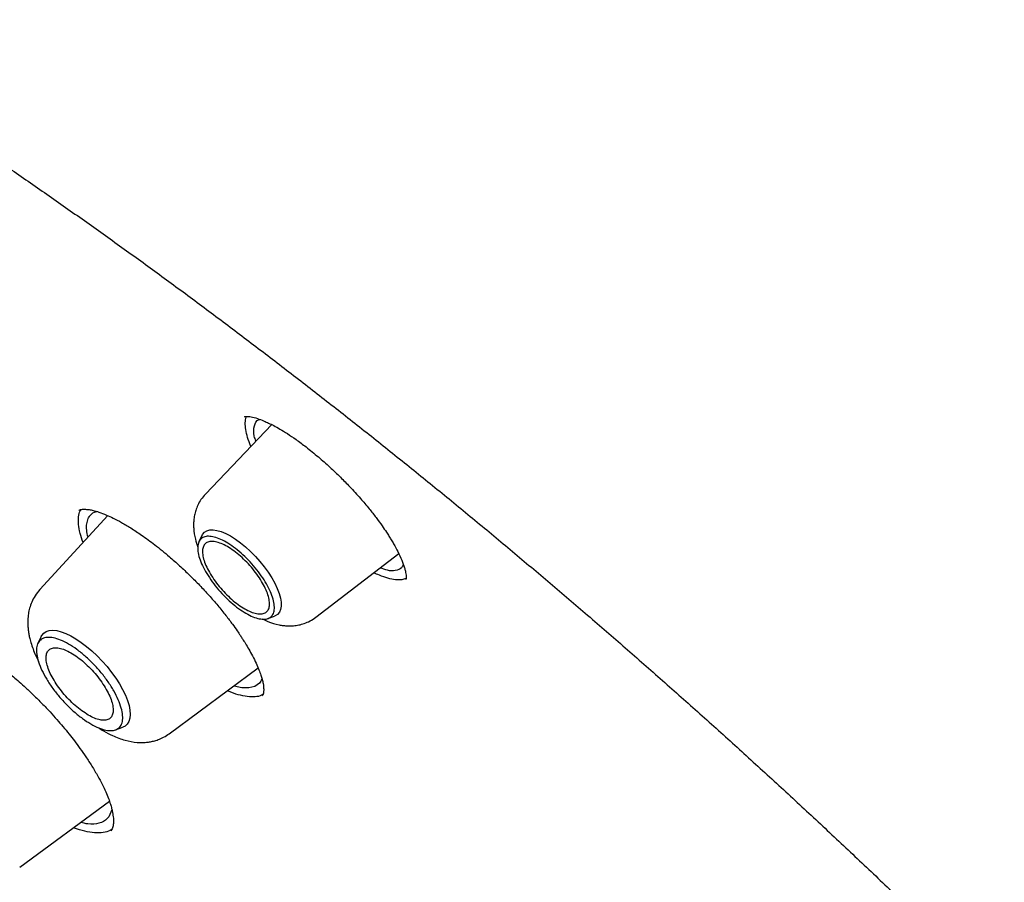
# Model space of a CAD drawing. Header units: millimetres. Extents: x 8 to 955, y 12 to 2039.
# Tile 33 of 115: x 723 to 738, y 804 to 817. Entities that reach past the tile are written whole.
import ezdxf

# ---------------------------------------------------------------- set-up
doc = ezdxf.new("R2010")
doc.units = ezdxf.units.MM

msp = doc.modelspace()

# ---------------------------------------------------------------- linework, layer by layer
at = {"color": 7, "linetype": 'Continuous', "lineweight": 30}
for p, q in [((727.245, 810.549), (726.233, 809.49)), ((726.83, 810.666), (726.836, 810.671)), ((724.741, 809.16), (723.702, 808.032)), ((726.181, 808.861), (726.134, 808.764)), ((727.921, 807.61), (729.185, 808.581)), ((727.188, 807.589), (727.289, 807.626)), ((723.725, 807.316), (723.673, 807.211)), ((725.679, 805.83), (727.038, 806.834)), ((724.86, 805.889), (724.969, 805.929)), ((723.395, 803.79), (724.765, 804.802))]:
    msp.add_line(p, q, dxfattribs=at)
at = {"color": 7, "linetype": 'Continuous', "lineweight": 30, "flags": 128}
for points in [[(726.181, 808.861), (726.189, 808.874), (726.216, 808.907), (726.253, 808.929), (726.298, 808.942), (726.35, 808.944), (726.409, 808.935), (726.474, 808.916), (726.543, 808.887), (726.617, 808.849), (726.692, 808.801), (726.769, 808.746), (726.846, 808.683), (726.922, 808.613), (726.996, 808.538), (727.066, 808.46), (727.132, 808.378), (727.192, 808.295), (727.245, 808.211), (727.291, 808.129), (727.329, 808.049), (727.358, 807.973), (727.378, 807.901), (727.389, 807.836), (727.39, 807.777), (727.381, 807.726), (727.362, 807.685), (727.334, 807.652), (727.298, 807.629), (727.289, 807.626)], [(723.725, 807.316), (723.733, 807.33), (723.762, 807.365), (723.8, 807.39), (723.846, 807.405), (723.899, 807.41), (723.96, 807.404), (724.027, 807.387), (724.099, 807.361), (724.175, 807.324), (724.254, 807.279), (724.335, 807.224), (724.417, 807.162), (724.498, 807.093), (724.578, 807.018), (724.656, 806.938), (724.729, 806.854), (724.798, 806.767), (724.861, 806.679), (724.918, 806.59), (724.967, 806.503), (725.009, 806.418), (725.041, 806.336), (725.065, 806.259), (725.079, 806.188), (725.083, 806.123), (725.078, 806.066), (725.063, 806.017), (725.038, 805.977), (725.005, 805.947), (724.969, 805.929)], [(727.096, 806.672), (727.095, 806.668), (727.084, 806.643), (727.078, 806.633), (727.077, 806.632), (727.077, 806.631), (727.077, 806.631), (727.077, 806.631), (727.056, 806.603), (726.988, 806.553), (726.898, 806.531), (726.791, 806.533), (726.67, 806.558), (726.666, 806.559)]]:
    msp.add_lwpolyline(points, dxfattribs=at)
at = {"color": 7, "linetype": 'Continuous', "lineweight": 30}
for points, knots in [([(777.789, 753.969), (777.847, 754.024), (777.96, 754.13), (778.098, 754.267), (778.213, 754.383), (778.318, 754.493), (778.421, 754.603), (778.52, 754.713), (778.619, 754.825), (778.719, 754.942), (778.824, 755.068), (778.937, 755.209), (779.057, 755.364), (779.181, 755.531), (779.293, 755.688), (779.392, 755.832), (779.478, 755.961), (779.56, 756.09), (779.64, 756.218), (779.715, 756.342), (779.783, 756.458), (779.838, 756.554), (779.883, 756.635), (779.924, 756.708), (779.968, 756.79), (780.018, 756.885), (780.073, 756.991), (780.129, 757.103), (780.19, 757.228), (780.255, 757.364), (780.322, 757.511), (780.387, 757.658), (780.448, 757.801), (780.503, 757.935), (780.55, 758.054), (780.587, 758.15), (780.616, 758.227), (780.641, 758.291), (780.666, 758.361), (780.695, 758.442), (780.729, 758.538), (780.766, 758.645), (780.804, 758.759), (780.842, 758.878), (780.881, 759.001), (780.919, 759.128), (780.956, 759.255), (780.99, 759.374), (781.018, 759.477), (781.04, 759.561), (781.058, 759.63), (781.074, 759.694), (781.092, 759.765), (781.112, 759.847), (781.134, 759.939), (781.165, 760.072), (781.204, 760.247), (781.248, 760.462), (781.29, 760.682), (781.33, 760.904), (781.367, 761.128), (781.401, 761.355), (781.43, 761.572), (781.456, 761.774), (781.476, 761.955), (781.493, 762.12), (781.508, 762.271), (781.521, 762.415), (781.534, 762.572), (781.547, 762.751), (781.56, 762.956), (781.571, 763.181), (781.582, 763.429), (781.588, 763.656), (781.592, 763.857), (781.594, 764.025), (781.595, 764.19), (781.595, 764.342), (781.594, 764.476), (781.592, 764.59), (781.59, 764.681), (781.589, 764.752), (781.588, 764.811), (781.586, 764.876), (781.584, 764.953), (781.581, 765.046), (781.576, 765.162), (781.571, 765.303), (781.563, 765.469), (781.553, 765.646), (781.537, 765.907), (781.513, 766.246), (781.477, 766.66), (781.439, 767.034), (781.401, 767.369), (781.364, 767.665), (781.326, 767.95), (781.288, 768.218), (781.251, 768.462), (781.217, 768.68), (781.189, 768.855), (781.165, 768.993), (781.147, 769.097), (781.131, 769.193), (781.113, 769.292), (781.093, 769.405), (781.068, 769.539), (781.04, 769.69), (781.008, 769.855), (780.959, 770.107), (780.889, 770.447), (780.795, 770.88), (780.691, 771.334), (780.575, 771.816), (780.444, 772.336), (780.324, 772.787), (780.22, 773.16), (780.14, 773.445), (780.055, 773.738), (779.968, 774.033), (779.873, 774.346), (779.775, 774.663), (779.675, 774.977), (779.583, 775.261), (779.5, 775.514), (779.434, 775.708), (779.386, 775.851), (779.355, 775.942), (779.331, 776.011), (779.315, 776.059), (779.301, 776.1), (779.284, 776.148), (779.258, 776.224), (779.22, 776.333), (779.168, 776.481), (779.105, 776.661), (779.029, 776.873), (778.941, 777.116), (778.84, 777.389), (778.727, 777.691), (778.605, 778.012), (778.454, 778.404), (778.279, 778.848), (778.081, 779.338), (777.891, 779.799), (777.709, 780.23), (777.547, 780.606), (777.406, 780.931), (777.285, 781.207), (777.17, 781.464), (777.062, 781.704), (776.937, 781.979), (776.788, 782.305), (776.606, 782.696), (776.407, 783.118), (776.189, 783.571), (775.953, 784.055), (775.711, 784.544), (775.463, 785.035), (775.212, 785.526), (774.946, 786.038), (774.672, 786.557), (774.397, 787.069), (774.13, 787.558), (773.865, 788.038), (773.603, 788.508), (773.344, 788.964), (773.099, 789.391), (772.868, 789.788), (772.658, 790.146), (772.469, 790.466), (772.295, 790.757), (772.122, 791.046), (771.941, 791.345), (771.726, 791.698), (771.472, 792.109), (771.178, 792.583), (770.852, 793.101), (770.492, 793.664), (770.098, 794.273), (769.68, 794.909), (769.248, 795.557), (768.7, 796.368), (768.037, 797.33), (767.255, 798.436), (766.475, 799.515), (765.698, 800.566), (764.85, 801.689), (763.921, 802.889), (762.902, 804.172), (761.864, 805.446), (760.807, 806.71), (759.738, 807.956), (758.66, 809.182), (757.574, 810.389), (756.473, 811.581), (755.416, 812.699), (754.404, 813.744), (753.442, 814.719), (752.472, 815.68), (751.495, 816.629), (750.51, 817.564), (749.532, 818.473), (748.552, 819.365), (747.566, 820.244), (746.552, 821.127), (745.513, 822.012), (744.597, 822.774), (743.821, 823.406), (743.201, 823.904), (742.605, 824.375), (742.036, 824.819), (741.493, 825.237), (740.985, 825.622), (740.512, 825.977), (740.068, 826.306), (739.633, 826.625), (739.196, 826.941), (738.831, 827.202), (738.542, 827.408), (738.329, 827.558), (738.114, 827.708), (737.898, 827.859), (737.677, 828.013), (737.425, 828.186), (737.132, 828.386), (736.79, 828.617), (736.412, 828.871), (736.014, 829.134), (735.6, 829.406), (735.171, 829.683), (734.713, 829.974), (734.228, 830.279), (733.715, 830.596), (733.174, 830.924), (732.606, 831.263), (732.22, 831.487), (732.022, 831.602)], [0, 0, 0, 0, 0.0032802, 0.0063884, 0.0092715, 0.0118205, 0.0140473, 0.0167212, 0.019258, 0.021891, 0.024848, 0.0280572, 0.0315544, 0.0352626, 0.039126, 0.0419593, 0.0447593, 0.0475158, 0.0502287, 0.0528915, 0.0553176, 0.0574217, 0.0588492, 0.0602418, 0.0618912, 0.063803, 0.0659745, 0.0682358, 0.0704859, 0.0733336, 0.0761633, 0.078975, 0.0817561, 0.0842889, 0.0864943, 0.0883723, 0.0896183, 0.0906937, 0.0919278, 0.0934088, 0.0951368, 0.0970956, 0.0991457, 0.1012546, 0.1034221, 0.1056484, 0.1079302, 0.1100319, 0.1118078, 0.1132581, 0.1143035, 0.115339, 0.1165468, 0.1179269, 0.1194792, 0.1212038, 0.1246486, 0.1282317, 0.1318229, 0.1354223, 0.1390297, 0.1426453, 0.1462384, 0.149309, 0.1521237, 0.1546827, 0.1569859, 0.1590896, 0.1613007, 0.1641574, 0.1672371, 0.1706002, 0.1742802, 0.1782771, 0.1806589, 0.1831405, 0.1856182, 0.1878244, 0.1897458, 0.1913822, 0.1927338, 0.1936408, 0.1943888, 0.1952826, 0.1963881, 0.1977054, 0.1992344, 0.2013083, 0.203676, 0.2062154, 0.2087244, 0.2145643, 0.2202157, 0.2256789, 0.2297328, 0.2336765, 0.2375069, 0.2410626, 0.2442536, 0.24708, 0.2495419, 0.2510709, 0.2524157, 0.2535761, 0.254768, 0.2562311, 0.257932, 0.2598946, 0.2620411, 0.2642155, 0.2694875, 0.2748929, 0.2804648, 0.2864069, 0.2927537, 0.299505, 0.3028281, 0.3062409, 0.3097436, 0.3133296, 0.3167869, 0.3208531, 0.3245455, 0.3278641, 0.3308091, 0.3333805, 0.3346601, 0.3357589, 0.336561, 0.337064, 0.3374338, 0.3379825, 0.3387174, 0.340059, 0.3417654, 0.3438366, 0.3462726, 0.3490733, 0.3521789, 0.3556363, 0.3593952, 0.3630973, 0.3689252, 0.3744073, 0.3795433, 0.3843335, 0.388778, 0.3920275, 0.3950638, 0.3978868, 0.4004965, 0.4029782, 0.4069154, 0.4111755, 0.4157584, 0.420664, 0.4258924, 0.4314434, 0.4364581, 0.4417099, 0.4471986, 0.4528541, 0.4583043, 0.4634947, 0.4684252, 0.4735487, 0.478358, 0.482853, 0.4870339, 0.4909007, 0.4941366, 0.4971143, 0.5000673, 0.5032061, 0.5065307, 0.5111653, 0.5161183, 0.5213899, 0.5273914, 0.5337584, 0.5404881, 0.5473115, 0.5540526, 0.5658853, 0.5774556, 0.5887637, 0.5998098, 0.6106084, 0.6242772, 0.6379451, 0.6516121, 0.6652785, 0.6789445, 0.6923664, 0.7057882, 0.7192102, 0.7326327, 0.7440221, 0.755412, 0.7668023, 0.7781929, 0.789584, 0.8010087, 0.8120113, 0.823275, 0.8347998, 0.8465859, 0.8586334, 0.8658795, 0.8728957, 0.8796153, 0.8860381, 0.8921642, 0.8979934, 0.9032177, 0.9081781, 0.9130184, 0.9179565, 0.9229944, 0.9253797, 0.9277867, 0.9302155, 0.9326661, 0.9351384, 0.9377537, 0.9412211, 0.945106, 0.9494085, 0.9541286, 0.9586961, 0.9635966, 0.9688303, 0.9743973, 0.9802976, 0.9865315, 0.9930989, 1, 1, 1, 1]), ([(693.8, 821.571), (693.875, 821.629), (694.032, 821.75), (694.281, 821.924), (694.545, 822.096), (694.817, 822.258), (695.096, 822.411), (695.383, 822.555), (695.677, 822.69), (695.979, 822.815), (696.288, 822.932), (696.604, 823.039), (696.927, 823.137), (697.258, 823.226), (697.595, 823.305), (697.939, 823.376), (698.29, 823.437), (698.648, 823.489), (699.012, 823.531), (699.383, 823.565), (699.761, 823.589), (700.145, 823.604), (700.536, 823.609), (700.933, 823.605), (701.336, 823.592), (701.745, 823.57), (702.161, 823.539), (702.582, 823.498), (703.01, 823.448), (703.443, 823.388), (703.882, 823.32), (704.326, 823.242), (704.776, 823.155), (705.232, 823.058), (705.693, 822.953), (706.159, 822.838), (706.63, 822.714), (707.106, 822.581), (707.587, 822.439), (708.073, 822.287), (708.563, 822.127), (709.058, 821.958), (709.558, 821.779), (710.062, 821.592), (710.57, 821.395), (711.082, 821.19), (711.598, 820.976), (712.118, 820.753), (712.642, 820.521), (713.169, 820.281), (713.7, 820.032), (714.234, 819.774), (714.771, 819.508), (715.311, 819.233), (715.855, 818.95), (716.401, 818.659), (716.95, 818.359), (717.502, 818.051), (718.056, 817.735), (718.612, 817.411), (719.171, 817.079), (719.731, 816.739), (720.294, 816.391), (720.858, 816.035), (721.424, 815.671), (721.992, 815.3), (722.561, 814.922), (723.131, 814.536), (723.703, 814.142), (724.275, 813.741), (724.849, 813.334), (725.423, 812.919), (725.998, 812.497), (726.573, 812.068), (727.148, 811.632), (727.724, 811.19), (728.3, 810.741), (728.876, 810.286), (729.452, 809.824), (730.027, 809.356), (730.602, 808.882), (731.176, 808.402), (731.75, 807.915), (732.323, 807.423), (732.895, 806.925), (733.465, 806.422), (734.035, 805.913), (734.603, 805.399), (735.17, 804.879), (735.734, 804.355), (736.298, 803.825), (736.859, 803.29), (737.418, 802.751), (737.976, 802.207), (738.53, 801.658), (739.083, 801.105), (739.633, 800.548), (740.18, 799.987), (740.725, 799.421), (741.266, 798.852), (741.805, 798.279), (742.34, 797.702), (742.872, 797.122), (743.401, 796.538), (743.926, 795.951), (744.448, 795.361), (744.966, 794.769), (745.479, 794.173), (745.989, 793.574), (746.495, 792.974), (746.997, 792.37), (747.494, 791.765), (747.987, 791.157), (748.475, 790.547), (748.958, 789.936), (749.437, 789.322), (749.911, 788.707), (750.379, 788.091), (750.843, 787.474), (751.301, 786.855), (751.754, 786.235), (752.202, 785.614), (752.644, 784.993), (753.08, 784.371), (753.511, 783.749), (753.936, 783.126), (754.355, 782.504), (754.767, 781.881), (755.174, 781.258), (755.575, 780.636), (755.969, 780.014), (756.357, 779.393), (756.738, 778.772), (757.112, 778.153), (757.48, 777.534), (757.842, 776.916), (758.196, 776.3), (758.544, 775.685), (758.884, 775.072), (759.217, 774.46), (759.544, 773.851), (759.863, 773.243), (760.175, 772.638), (760.479, 772.034), (760.776, 771.434), (761.065, 770.835), (761.347, 770.24), (761.621, 769.647), (761.888, 769.057), (762.147, 768.471), (762.398, 767.887), (762.641, 767.307), (762.876, 766.731), (763.103, 766.158), (763.322, 765.589), (763.533, 765.024), (763.736, 764.463), (763.931, 763.906), (764.118, 763.354), (764.296, 762.806), (764.466, 762.262), (764.628, 761.723), (764.782, 761.19), (764.927, 760.661), (765.063, 760.137), (765.191, 759.618), (765.311, 759.105), (765.422, 758.597), (765.525, 758.094), (765.619, 757.598), (765.705, 757.107), (765.782, 756.622), (765.85, 756.143), (765.91, 755.67), (765.961, 755.204), (766.004, 754.743), (766.038, 754.29), (766.064, 753.842), (766.081, 753.402), (766.089, 752.968), (766.089, 752.541), (766.08, 752.121), (766.063, 751.708), (766.037, 751.302), (766.002, 750.904), (765.959, 750.512), (765.908, 750.129), (765.848, 749.752), (765.779, 749.383), (765.703, 749.022), (765.617, 748.668), (765.523, 748.322), (765.421, 747.984), (765.31, 747.653), (765.191, 747.331), (765.064, 747.016), (764.928, 746.71), (764.784, 746.411), (764.632, 746.121), (764.471, 745.839), (764.302, 745.565), (764.125, 745.299), (763.939, 745.042), (763.746, 744.793), (763.543, 744.553), (763.371, 744.361), (763.263, 744.252), (763.228, 744.217)], [0, 0, 0, 0, 0.004492, 0.009453, 0.014412, 0.019368, 0.02432, 0.029268, 0.03421, 0.039148, 0.044081, 0.049008, 0.05393, 0.058848, 0.06376, 0.068668, 0.073572, 0.078472, 0.083368, 0.088262, 0.093152, 0.09804, 0.102926, 0.10781, 0.112693, 0.117574, 0.122454, 0.127333, 0.132212, 0.13709, 0.141967, 0.146845, 0.151722, 0.156599, 0.161476, 0.166353, 0.171231, 0.176109, 0.180987, 0.185865, 0.190744, 0.195623, 0.200502, 0.205382, 0.210262, 0.215143, 0.220024, 0.224905, 0.229787, 0.234669, 0.239552, 0.244435, 0.249318, 0.254202, 0.259086, 0.263971, 0.268856, 0.273741, 0.278627, 0.283513, 0.288399, 0.293286, 0.298173, 0.30306, 0.307947, 0.312835, 0.317723, 0.322611, 0.3275, 0.332389, 0.337278, 0.342167, 0.347056, 0.351946, 0.356835, 0.361725, 0.366615, 0.371506, 0.376396, 0.381287, 0.386177, 0.391068, 0.395959, 0.40085, 0.405741, 0.410633, 0.415524, 0.420416, 0.425307, 0.430199, 0.435091, 0.439982, 0.444874, 0.449766, 0.454658, 0.45955, 0.464442, 0.469334, 0.474227, 0.479119, 0.484011, 0.488903, 0.493796, 0.498688, 0.50358, 0.508472, 0.513365, 0.518257, 0.523149, 0.528041, 0.532933, 0.537826, 0.542718, 0.54761, 0.552502, 0.557394, 0.562286, 0.567178, 0.572069, 0.576961, 0.581853, 0.586744, 0.591636, 0.596527, 0.601418, 0.60631, 0.611201, 0.616092, 0.620982, 0.625873, 0.630763, 0.635654, 0.640544, 0.645434, 0.650324, 0.655214, 0.660103, 0.664992, 0.669882, 0.67477, 0.679659, 0.684548, 0.689436, 0.694324, 0.699211, 0.704099, 0.708986, 0.713873, 0.718759, 0.723645, 0.728531, 0.733417, 0.738302, 0.743187, 0.748072, 0.752956, 0.757839, 0.762723, 0.767606, 0.772488, 0.77737, 0.782252, 0.787133, 0.792014, 0.796895, 0.801775, 0.806654, 0.811533, 0.816412, 0.82129, 0.826168, 0.831046, 0.835923, 0.8408, 0.845677, 0.850554, 0.855431, 0.860307, 0.865184, 0.870061, 0.874938, 0.879816, 0.884694, 0.889573, 0.894453, 0.899334, 0.904216, 0.9091, 0.913986, 0.918875, 0.923766, 0.92866, 0.933557, 0.938458, 0.943363, 0.948273, 0.953187, 0.958106, 0.96303, 0.967959, 0.972893, 0.977833, 0.982777, 0.987727, 0.99268, 0.997637, 1, 1, 1, 1]), ([(726.828, 810.669), (726.83, 810.67), (726.835, 810.673), (726.854, 810.675), (726.886, 810.675), (726.943, 810.667), (727.019, 810.647), (727.112, 810.612), (727.198, 810.573), (727.279, 810.533), (727.374, 810.48), (727.488, 810.41), (727.621, 810.321), (727.718, 810.248), (727.769, 810.209)], [0, 0, 0, 0, 0.104751, 0.19424, 0.268241, 0.329013, 0.439645, 0.538108, 0.596875, 0.658348, 0.729252, 0.809695, 0.899846, 1, 1, 1, 1]), ([(726.928, 810.217), (726.928, 810.217), (726.904, 810.267), (726.875, 810.355), (726.844, 810.477), (726.839, 810.579), (726.846, 810.645), (726.861, 810.67), (726.864, 810.674)], [0, 0, 0, 0, 0.001288, 0.239608, 0.478448, 0.717081, 0.954906, 1, 1, 1, 1]), ([(727.004, 810.296), (726.994, 810.323), (726.961, 810.421), (726.976, 810.533), (727.01, 810.616), (727.056, 810.628), (727.062, 810.629)], [0, 0, 0, 0, 0.151524, 0.560573, 0.946666, 1, 1, 1, 1]), ([(727.769, 810.209), (727.832, 810.159), (727.954, 810.062), (728.131, 809.905), (728.291, 809.752), (728.448, 809.592), (728.596, 809.43), (728.729, 809.272), (728.84, 809.132), (728.926, 809.012), (728.991, 808.918), (729.036, 808.847), (729.073, 808.787), (729.121, 808.707), (729.178, 808.601), (729.236, 808.475), (729.271, 808.379), (729.288, 808.312), (729.296, 808.268), (729.299, 808.228), (729.298, 808.202), (729.296, 808.188), (729.295, 808.185), (729.294, 808.183)], [0, 0, 0, 0, 0.068642, 0.132643, 0.191985, 0.246596, 0.311946, 0.368786, 0.41721, 0.464478, 0.499929, 0.523675, 0.545436, 0.570845, 0.621222, 0.680978, 0.744737, 0.777558, 0.810963, 0.845493, 0.887628, 0.93918, 1, 1, 1, 1]), ([(726.233, 809.49), (726.209, 809.462), (726.164, 809.41), (726.116, 809.324), (726.085, 809.243), (726.065, 809.164), (726.054, 809.091), (726.051, 809.026), (726.054, 808.931), (726.071, 808.813), (726.103, 808.717), (726.117, 808.676)], [0, 0, 0, 0, 0.126782, 0.239716, 0.338675, 0.423812, 0.516417, 0.587149, 0.652496, 0.849613, 1, 1, 1, 1]), ([(724.363, 808.75), (724.347, 808.797), (724.312, 808.897), (724.29, 809.028), (724.291, 809.143), (724.307, 809.218), (724.329, 809.248), (724.334, 809.254)], [0, 0, 0, 0, 0.218513, 0.457766, 0.696315, 0.934721, 1, 1, 1, 1]), ([(724.296, 809.239), (724.301, 809.242), (724.31, 809.249), (724.329, 809.254), (724.349, 809.257), (724.367, 809.258), (724.389, 809.258), (724.417, 809.256), (724.459, 809.251), (724.522, 809.239), (724.609, 809.213), (724.712, 809.174), (724.827, 809.121), (724.952, 809.056), (725.096, 808.972), (725.202, 808.9), (725.257, 808.863)], [0, 0, 0, 0, 0.092276, 0.166638, 0.222848, 0.260561, 0.286904, 0.322562, 0.368824, 0.436284, 0.518413, 0.615422, 0.698143, 0.789598, 0.89007, 1, 1, 1, 1]), ([(724.439, 808.832), (724.431, 808.868), (724.414, 808.944), (724.417, 809.037), (724.434, 809.101), (724.452, 809.135), (724.46, 809.147), (724.463, 809.152), (724.465, 809.154), (724.466, 809.155), (724.466, 809.155), (724.466, 809.156), (724.466, 809.156), (724.466, 809.156), (724.484, 809.18), (724.513, 809.209), (724.559, 809.22), (724.571, 809.223)], [0, 0, 0, 0, 0.173681, 0.369287, 0.556508, 0.628281, 0.657806, 0.670399, 0.675862, 0.678252, 0.6793, 0.679761, 0.679963, 0.680052, 0.680122, 0.914575, 1, 1, 1, 1]), ([(725.257, 808.863), (725.324, 808.815), (725.464, 808.714), (725.66, 808.553), (725.838, 808.395), (725.993, 808.249), (726.143, 808.098), (726.287, 807.944), (726.422, 807.789), (726.541, 807.641), (726.639, 807.511), (726.712, 807.409), (726.762, 807.335), (726.804, 807.271), (726.847, 807.202), (726.899, 807.115), (726.955, 807.013), (727.007, 806.907), (727.05, 806.809), (727.08, 806.728), (727.101, 806.657), (727.114, 806.598), (727.121, 806.547), (727.123, 806.513), (727.123, 806.488), (727.121, 806.47), (727.119, 806.452), (727.115, 806.435), (727.109, 806.42), (727.102, 806.413), (727.099, 806.409)], [0, 0, 0, 0, 0.0618562, 0.1294247, 0.1774121, 0.2256368, 0.2735876, 0.3212076, 0.3684668, 0.415206, 0.4555685, 0.4869405, 0.5092759, 0.5253641, 0.5478388, 0.5766848, 0.611852, 0.6524355, 0.6904594, 0.7239636, 0.752997, 0.784873, 0.8127944, 0.8407804, 0.855033, 0.8733612, 0.8970847, 0.9261378, 0.9604561, 1, 1, 1, 1]), ([(729.297, 808.201), (729.276, 808.193), (729.231, 808.176), (729.137, 808.178), (729.022, 808.201), (728.91, 808.238), (728.833, 808.275), (728.804, 808.288)], [0, 0, 0, 0, 0.191931, 0.417126, 0.642293, 0.865892, 1, 1, 1, 1]), ([(729.256, 808.413), (729.248, 808.394), (729.225, 808.344), (729.139, 808.318), (729.034, 808.311), (728.941, 808.349), (728.903, 808.364)], [0, 0, 0, 0, 0.19117, 0.507267, 0.799698, 1, 1, 1, 1]), ([(723.702, 808.032), (723.677, 808.001), (723.628, 807.941), (723.578, 807.843), (723.545, 807.751), (723.526, 807.659), (723.518, 807.573), (723.518, 807.497), (723.523, 807.428), (723.532, 807.363), (723.546, 807.294), (723.567, 807.216), (723.607, 807.093), (723.653, 806.996), (723.683, 806.932)], [0, 0, 0, 0, 0.105421, 0.200111, 0.283968, 0.357121, 0.43851, 0.502713, 0.555496, 0.617133, 0.669376, 0.741278, 0.828709, 1, 1, 1, 1]), ([(727.103, 807.582), (727.13, 807.569), (727.212, 807.528), (727.32, 807.498), (727.423, 807.481), (727.496, 807.475), (727.577, 807.477), (727.661, 807.489), (727.745, 807.513), (727.835, 807.55), (727.891, 807.589), (727.921, 807.61)], [0, 0, 0, 0, 0.103629, 0.31253, 0.387672, 0.471251, 0.573351, 0.662871, 0.763801, 0.876231, 1, 1, 1, 1]), ([(722.561, 807.232), (722.613, 807.2), (722.711, 807.142), (722.852, 807.046), (722.975, 806.958), (723.077, 806.88), (723.158, 806.816), (723.23, 806.757), (723.304, 806.695), (723.392, 806.619), (723.494, 806.526), (723.611, 806.416), (723.735, 806.293), (723.855, 806.167), (723.961, 806.05), (724.058, 805.936), (724.147, 805.828), (724.234, 805.716), (724.32, 805.601), (724.41, 805.472), (724.502, 805.33), (724.585, 805.191), (724.655, 805.059), (724.71, 804.945), (724.751, 804.843), (724.78, 804.759), (724.799, 804.692), (724.812, 804.636), (724.821, 804.586), (724.826, 804.543), (724.828, 804.507), (724.828, 804.472), (724.825, 804.438), (724.818, 804.404), (724.808, 804.372), (724.793, 804.355), (724.785, 804.346)], [0, 0, 0, 0, 0.042667, 0.080008, 0.111972, 0.13851, 0.159585, 0.175175, 0.194071, 0.216904, 0.243874, 0.274954, 0.310081, 0.34468, 0.375487, 0.402567, 0.432864, 0.459401, 0.489217, 0.52266, 0.560519, 0.603061, 0.637997, 0.674073, 0.706514, 0.734947, 0.759405, 0.779978, 0.80058, 0.823584, 0.840242, 0.858255, 0.882368, 0.914116, 0.953361, 1, 1, 1, 1]), ([(727.113, 806.432), (727.105, 806.427), (727.073, 806.404), (726.994, 806.39), (726.876, 806.392), (726.737, 806.423), (726.633, 806.455), (726.573, 806.484), (726.568, 806.486)], [0, 0, 0, 0, 0.076308, 0.303395, 0.530414, 0.755883, 0.980624, 1, 1, 1, 1]), ([(724.598, 805.921), (724.624, 805.905), (724.695, 805.858), (724.83, 805.79), (725, 805.726), (725.147, 805.699), (725.251, 805.695), (725.314, 805.697), (725.378, 805.704), (725.445, 805.718), (725.517, 805.74), (725.598, 805.775), (725.651, 805.811), (725.679, 805.83)], [0, 0, 0, 0, 0.074502, 0.203531, 0.38265, 0.549531, 0.604958, 0.660426, 0.718526, 0.772739, 0.837637, 0.913386, 1, 1, 1, 1]), ([(724.804, 804.669), (724.785, 804.619), (724.747, 804.521), (724.614, 804.455), (724.472, 804.439), (724.362, 804.466), (724.323, 804.476)], [0, 0, 0, 0, 0.295694, 0.581125, 0.85267, 1, 1, 1, 1]), ([(724.807, 804.375), (724.797, 804.367), (724.761, 804.338), (724.672, 804.318), (724.543, 804.312), (724.39, 804.339), (724.279, 804.368), (724.216, 804.395), (724.215, 804.396)], [0, 0, 0, 0, 0.083732, 0.312882, 0.540604, 0.767706, 0.994894, 1, 1, 1, 1])]:
    msp.add_open_spline(points, degree=3, knots=knots, dxfattribs=at)
for points in [[(727.266, 807.885), (727.273, 807.851), (727.289, 807.782), (727.284, 807.699), (727.258, 807.635), (727.21, 807.593), (727.143, 807.575), (727.058, 807.582), (726.96, 807.612), (726.852, 807.666), (726.738, 807.74), (726.623, 807.833), (726.51, 807.94), (726.405, 808.058), (726.311, 808.182), (726.232, 808.306), (726.171, 808.427), (726.13, 808.54), (726.112, 808.64), (726.116, 808.724), (726.142, 808.788), (726.19, 808.83), (726.257, 808.848), (726.341, 808.841), (726.44, 808.811), (726.548, 808.757), (726.662, 808.683), (726.777, 808.59), (726.89, 808.483), (726.995, 808.365), (727.089, 808.241), (727.167, 808.117), (727.23, 807.995), (727.254, 807.922), (727.266, 807.885)], [(726.832, 807.737), (726.799, 807.758), (726.733, 807.799), (726.632, 807.881), (726.534, 807.974), (726.442, 808.077), (726.36, 808.185), (726.291, 808.295), (726.237, 808.4), (726.202, 808.499), (726.185, 808.587), (726.189, 808.66), (726.212, 808.716), (726.253, 808.753), (726.312, 808.768), (726.386, 808.763), (726.472, 808.736), (726.567, 808.689), (726.666, 808.624), (726.767, 808.543), (726.866, 808.449), (726.958, 808.346), (727.04, 808.238), (727.109, 808.129), (727.162, 808.023), (727.198, 807.924), (727.214, 807.836), (727.211, 807.763), (727.188, 807.707), (727.146, 807.671), (727.087, 807.655), (727.013, 807.661), (726.928, 807.686), (726.864, 807.72), (726.832, 807.737)], [(724.947, 806.222), (724.956, 806.184), (724.973, 806.106), (724.967, 806.013), (724.938, 805.941), (724.884, 805.894), (724.809, 805.874), (724.714, 805.881), (724.603, 805.915), (724.482, 805.976), (724.353, 806.06), (724.224, 806.164), (724.097, 806.285), (723.979, 806.417), (723.873, 806.556), (723.784, 806.696), (723.716, 806.832), (723.67, 806.959), (723.649, 807.072), (723.653, 807.166), (723.683, 807.238), (723.737, 807.285), (723.812, 807.305), (723.907, 807.298), (724.018, 807.264), (724.139, 807.203), (724.268, 807.12), (724.397, 807.015), (724.524, 806.895), (724.642, 806.762), (724.748, 806.623), (724.836, 806.483), (724.906, 806.346), (724.933, 806.263), (724.947, 806.222)], [(724.443, 806.115), (724.475, 806.098), (724.538, 806.064), (724.624, 806.039), (724.698, 806.033), (724.757, 806.049), (724.799, 806.085), (724.822, 806.141), (724.825, 806.214), (724.809, 806.302), (724.773, 806.401), (724.72, 806.507), (724.651, 806.616), (724.569, 806.724), (724.477, 806.827), (724.378, 806.921), (724.277, 807.002), (724.177, 807.067), (724.083, 807.114), (723.997, 807.141), (723.923, 807.146), (723.864, 807.131), (723.822, 807.094), (723.799, 807.038), (723.796, 806.965), (723.812, 806.877), (723.848, 806.778), (723.901, 806.673), (723.97, 806.563), (724.052, 806.455), (724.144, 806.352), (724.243, 806.259), (724.344, 806.177), (724.41, 806.136), (724.443, 806.115)]]:
    msp.add_open_spline(points, degree=3, dxfattribs=at)

doc.saveas('drawing.dxf')
